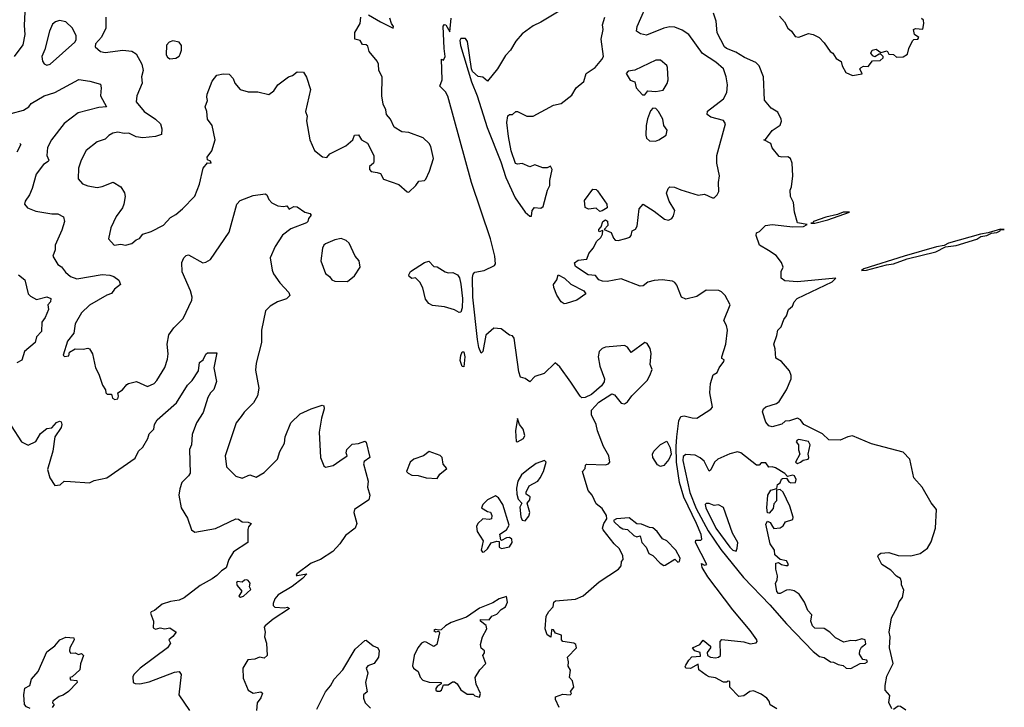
# Model space of a CAD drawing. Extents: x 1995161 to 2088924, y 769148 to 906007.
# Tile 14 of 256: x 2001642 to 2007900, y 785316 to 789688. Entities that reach past the tile are written whole.
import ezdxf

# ---------------------------------------------------------------- set-up
doc = ezdxf.new("R2010")
doc.units = 0

msp = doc.modelspace()

# ---------------------------------------------------------------- linework, layer by layer
at = {"layer": '0CON20XD'}
for points in [[(2006455, 785307.5), (2006412.5, 785332.5), (2006405.6, 785355), (2006389.6, 785375), (2006355, 785398.8), (2006305, 785420.4), (2006283.1, 785416.9), (2006245, 785390.3), (2006212.9, 785385), (2006154.4, 785445), (2006155, 785480), (2006145, 785483.3), (2006134, 785476), (2006115, 785475.8), (2006065, 785504), (2006025, 785510), (2006005, 785520), (2005958.6, 785555), (2005955, 785590), (2005905, 785562.6), (2005875.6, 785565), (2005871.8, 785575), (2005876, 785585), (2005893.8, 785616.2), (2005913.8, 785636.2), (2005968.1, 785641.9), (2005967.5, 785665), (2005933.3, 785675), (2005917.5, 785695), (2005964.3, 785715.7), (2005985, 785742.5), (2006032.5, 785705), (2006032.5, 785695), (2006011.2, 785665), (2006014, 785645), (2006032.5, 785635), (2006065, 785631.8), (2006083.3, 785635), (2006095.7, 785645), (2006093.3, 785735), (2006105, 785748), (2006245, 785732.5), (2006285, 785720), (2006323.8, 785726.2), (2006328.8, 785735), (2006328.1, 785745), (2006285.6, 785805.6), (2006175, 785935.5), (2006015.7, 786145), (2005978.8, 786205), (2005975, 786230), (2005995, 786220), (2006010, 786225), (2005937.5, 786365), (2005940, 786380), (2005971.7, 786378.3), (2005977.5, 786385), (2005972.5, 786415), (2005944.1, 786484.1), (2005862.5, 786652.5), (2005836, 786746), (2005817.5, 786875), (2005814.3, 786975), (2005819.5, 787035), (2005831.9, 787138.1), (2005845, 787165.6), (2005865, 787170.5), (2005915, 787156.7), (2005945, 787155.7), (2006035, 787211.4), (2006044.4, 787225), (2006028.6, 787315), (2006031.8, 787375), (2006050.3, 787429.7), (2006075.8, 787444.2), (2006086.7, 787475), (2006117.5, 787515), (2006120, 787525), (2006103.6, 787533.6), (2006103.9, 787543.9), (2006130.9, 787625), (2006141.1, 787715), (2006135, 787743.8), (2006118, 787775), (2006158, 787875), (2006125.4, 787935), (2006102.9, 787957.1), (2006084.5, 787965.5), (2006005, 787968.1), (2005945, 787927.3), (2005875, 787910.3), (2005847.9, 787925), (2005819.4, 787999.4), (2005805, 788017.5), (2005790, 788025), (2005725, 788034.5), (2005675, 788029.2), (2005635, 788018.6), (2005605, 787995.6), (2005585, 787994.1), (2005465, 788040.8), (2005376.6, 788023.4), (2005346, 788025), (2005323.2, 788035), (2005301.5, 788061.5), (2005255, 788066.3), (2005175, 788119.6), (2005167.5, 788142.5), (2005190.7, 788159.3), (2005247.5, 788165), (2005258.8, 788201.2), (2005285.8, 788235), (2005310, 788280), (2005335, 788302.5), (2005345.7, 788325), (2005347.5, 788347.5), (2005325, 788340), (2005322.5, 788345), (2005323.3, 788355), (2005338.3, 788371.7), (2005348, 788405), (2005365, 788415.8), (2005377.1, 788407.1), (2005380.4, 788379.6), (2005357.5, 788355), (2005400.6, 788335), (2005415, 788298.8), (2005426.4, 788286.4), (2005445, 788283.9), (2005495, 788297.1), (2005518.8, 788305), (2005528, 788315), (2005534, 788345), (2005555, 788356.7), (2005567.3, 788375), (2005579.1, 788485), (2005605, 788514.5), (2005675, 788471.4), (2005739.8, 788419.8), (2005765.5, 788414.5), (2005785.8, 788424.2), (2005797.9, 788442.1), (2005805.8, 788475), (2005768.9, 788535), (2005753.5, 788585), (2005762.5, 788615), (2005775, 788626.2), (2005803.9, 788623.9), (2005845, 788605.8), (2005955, 788573.1), (2005995, 788578.6), (2006045, 788555.8), (2006055, 788556), (2006075, 788573.8), (2006086.4, 788596.4), (2006083.6, 788653.6), (2006090, 788695), (2006073.5, 788775), (2006073.1, 788825), (2006128.5, 789025), (2006115, 789046.2), (2006035, 789067.5), (2006012, 789085), (2006013, 789107), (2006115, 789184.3), (2006136, 789225), (2006140.8, 789275), (2006132.9, 789325), (2006114.3, 789375), (2006067.3, 789417.3), (2005982.7, 789472.7), (2005893.9, 789593.9), (2005851.9, 789621.9), (2005805, 789639.6), (2005775, 789643.1), (2005735, 789634.6), (2005625, 789588.9), (2005587.4, 789597.4), (2005562.9, 789615), (2005566.9, 789645), (2005644.6, 789825)], [(2001675, 789738), (2001670.6, 789650.6), (2001674.7, 789595), (2001662.5, 789527.5), (2001605.8, 789454.2)], [(2005135, 789779.5), (2004955, 789673.3), (2004905, 789650), (2004835, 789598.5), (2004795, 789550.8), (2004760.8, 789495), (2004729.1, 789460.9), (2004679.2, 789375), (2004615, 789297.5), (2004585, 789323.3), (2004555, 789326.2), (2004519.3, 789359.3), (2004512.5, 789375), (2004488.8, 789548.8), (2004475, 789569.1), (2004445, 789568.5), (2004438.9, 789555), (2004442.9, 789525), (2004513.9, 789293.9), (2004549.5, 789205), (2004613.3, 789003.3), (2004698.9, 788785), (2004730.7, 788685), (2004790.4, 788555), (2004855, 788464.6), (2004885, 788438)], [(2007185, 785307.5), (2007167, 785347), (2007171.7, 785391.7), (2007142.5, 785425), (2007142, 785455), (2007153.1, 785515), (2007194, 785595), (2007169.5, 785695), (2007174.3, 785765), (2007168.5, 785795), (2007183.1, 785885), (2007221.9, 785955), (2007232.6, 785987.4), (2007251.9, 786015), (2007261.7, 786061.7), (2007246, 786095), (2007247.5, 786115), (2007240, 786135), (2007215, 786150), (2007178, 786188), (2007122, 786225), (2007096.7, 786275), (2007100, 786285), (2007115, 786296.2), (2007165, 786300.8), (2007225, 786282.5), (2007305, 786278.6), (2007365, 786293.8), (2007411.4, 786328.6), (2007435, 786367.5), (2007463.5, 786455), (2007468.9, 786575), (2007435.9, 786615.9), (2007378.5, 786715), (2007324.6, 786774.6), (2007300, 786895), (2007258.1, 786938.1), (2007055, 786991.2), (2006935, 787042), (2006905, 787036), (2006855.8, 787014.2), (2006785, 787016.4), (2006744.2, 787054.2), (2006624.8, 787114.8), (2006604, 787144), (2006585, 787153.8), (2006535, 787137.7), (2006506.2, 787135), (2006485, 787115.7), (2006425, 787098.8), (2006402.5, 787105), (2006385, 787130), (2006363.3, 787195), (2006370, 787215), (2006385, 787225.8), (2006452.3, 787247.7), (2006469.6, 787260.4), (2006515.5, 787335), (2006544.4, 787405), (2006545.5, 787425.5), (2006535, 787456), (2006484.4, 787514.4), (2006447.1, 787537.1), (2006444.5, 787594.5), (2006436, 787625), (2006455, 787680), (2006460, 787715), (2006482.5, 787735), (2006498.8, 787781.2), (2006515.8, 787805), (2006527.5, 787845), (2006553, 787867), (2006563.3, 787895), (2006584, 787915), (2006805, 788022.5), (2006830, 788045), (2006585, 788020.6), (2006505, 788027.5), (2006482.5, 788045), (2006482.3, 788087.7), (2006494, 788115), (2006484.3, 788145), (2006448.9, 788188.9), (2006400.8, 788220.8), (2006343.8, 788255), (2006322.5, 788315), (2006325, 788332.5), (2006345, 788342.5), (2006381.2, 788378.8), (2006423.9, 788386.1), (2006555, 788371.4), (2006624.3, 788374.3), (2006647.5, 788385), (2006586.4, 788396.4), (2006566.2, 788465), (2006559.5, 788525), (2006540, 788565), (2006538.9, 788605), (2006548.1, 788625), (2006556.7, 788695), (2006551.2, 788775), (2006540, 788805), (2006525, 788816.7), (2006485, 788813.3), (2006469.3, 788819.3), (2006423.8, 788873.8), (2006415, 788900), (2006372.5, 788925), (2006383, 788927), (2006425, 788983.8), (2006475, 789016.7), (2006483.6, 789043.6), (2006481.2, 789055), (2006460.3, 789100.3), (2006418.8, 789125), (2006376.1, 789176.1), (2006368.6, 789325), (2006342, 789395), (2006321.2, 789415), (2006247.8, 789447.8), (2006192.6, 789482.6), (2006134.2, 789505), (2006122.2, 789515), (2006075.8, 789605), (2006068.6, 789678.6), (2006050.7, 789730.7)], [(2001815, 789398.1), (2001835, 789404.4), (2001991.2, 789545), (2002000.5, 789559.5), (2002000, 789585), (2001977.5, 789635), (2001934.7, 789674.7), (2001895, 789683.1), (2001869.2, 789675), (2001851.2, 789658.8), (2001831.1, 789615), (2001802.4, 789497.6), (2001782, 789455), (2001786, 789425), (2001796.8, 789406.8), (2001815, 789398.1)], [(2002189.1, 789705), (2002190, 789635), (2002162.6, 789577.4), (2002123.3, 789535), (2002121.2, 789515), (2002155, 789486), (2002185, 789479.4), (2002296.5, 789493.5), (2002355, 789488.9), (2002381.5, 789471.5), (2002418.5, 789405), (2002427.5, 789365), (2002416.9, 789325), (2002420.6, 789285), (2002385.8, 789205), (2002382.9, 789165), (2002433.3, 789105), (2002505.8, 789055), (2002537.5, 789025), (2002545.5, 788995), (2002542.7, 788957.3), (2002505.4, 788944.6), (2002425, 788936.8), (2002383.1, 788943.1), (2002335, 788967.5), (2002305, 788963.8), (2002265, 788972.2), (2002233.9, 788966.1), (2002207.8, 788952.2), (2002185, 788927.5), (2002135, 788911.4), (2002063.9, 788856.1), (2002032.9, 788795), (2002015.8, 788745), (2002013.9, 788676.1), (2002040, 788645), (2002075, 788631.4), (2002135, 788621.9), (2002165, 788626.7), (2002235, 788655.6), (2002285, 788626.2), (2002307.3, 788587.3), (2002312, 788565), (2002304, 788515), (2002295, 788491.2), (2002255, 788436.9), (2002221.4, 788365), (2002206.2, 788295), (2002242.5, 788255), (2002285, 788260), (2002315, 788254.3), (2002354, 788266), (2002381.7, 788288.3), (2002404, 788296), (2002424.5, 788325.5), (2002477.8, 788342.2), (2002555, 788381.2), (2002600, 788430), (2002635, 788448.8), (2002676.7, 788485), (2002755, 788566.7), (2002785, 788642.5), (2002807.8, 788745), (2002835, 788777.5), (2002858.8, 788775), (2002855, 788788.8), (2002835, 788797.5), (2002833.5, 788815), (2002864, 788855), (2002883.3, 788925), (2002864.6, 789015), (2002835.7, 789055), (2002831.1, 789105), (2002821.5, 789135), (2002835.8, 789175), (2002830.6, 789195), (2002833.5, 789215), (2002865, 789297.1), (2002895.5, 789334.5), (2002935, 789342.9), (2002972.5, 789342.5), (2002998.8, 789315), (2003010, 789285), (2003042.5, 789245), (2003095, 789230), (2003155, 789229.2), (2003225, 789213.3), (2003256.2, 789235), (2003283.3, 789275), (2003350, 789325), (2003375, 789334), (2003405, 789357.5), (2003445, 789353.8), (2003465, 789323.3), (2003490.8, 789245), (2003458.1, 789105), (2003468.9, 789075), (2003465.6, 789045), (2003486, 788925), (2003515, 788857.5), (2003566.4, 788816.4), (2003595, 788812.5), (2003612.5, 788835), (2003715, 788886.2), (2003760, 788925), (2003770, 788955), (2003795, 788955.8), (2003815, 788923.3), (2003853, 788903), (2003893.3, 788825), (2003893.3, 788785), (2003890, 788775), (2003865.5, 788754.5), (2003864.4, 788735), (2003875, 788722.9), (2003913.8, 788716.2), (2003935, 788710), (2003955, 788673.3), (2004050.7, 788640.7), (2004104.2, 788594.2), (2004115, 788592.5), (2004160, 788635), (2004177.7, 788662.3), (2004215, 788666.7), (2004223.3, 788675), (2004247.5, 788725), (2004271.2, 788805), (2004255, 788882.5), (2004245, 788900), (2004206.4, 788936.4), (2004115, 788970), (2004070, 788975), (2004022.5, 789005), (2003998.8, 789055), (2003973.3, 789085), (2003968.8, 789115), (2003951.7, 789151.7), (2003944, 789205), (2003945.9, 789325.9), (2003924.4, 789364.4), (2003923.3, 789405), (2003913.3, 789425), (2003862, 789485), (2003855, 789520), (2003845, 789527.5), (2003821.1, 789531.1), (2003805, 789555.7), (2003771.1, 789565), (2003772.7, 789607.3), (2003805.7, 789665), (2003810, 789705)], [(2003859.3, 789719.3), (2003934.3, 789675), (2004015, 789633.3), (2004016.7, 789645), (2004004, 789664), (2003995, 789698.8)], [(2005070, 785315), (2005048, 785365), (2005047, 785383), (2005095, 785400), (2005140, 785395), (2005148.8, 785405), (2005142.5, 785417.5), (2005164.3, 785445), (2005155.7, 785485), (2005136.7, 785505), (2005142.3, 785552.3), (2005127.1, 785577.1), (2005129.6, 785605), (2005124, 785635), (2005181.2, 785695), (2005177.5, 785715), (2005164.3, 785724.3), (2005093.3, 785735), (2005086.2, 785745), (2005085.5, 785775.5), (2005048.3, 785788.3), (2005035, 785808), (2005025, 785810), (2005022, 785805), (2005016.7, 785763.3), (2004995, 785776.7), (2004981.9, 785815), (2004987.1, 785895), (2005004.1, 785925.9), (2005032.5, 785955), (2005037.5, 785985), (2005046.4, 785993.6), (2005175, 786003.2), (2005224.2, 786025), (2005325, 786113.8), (2005448.5, 786195), (2005464.2, 786215), (2005467.5, 786242.5), (2005476.5, 786255), (2005475, 786280), (2005455, 786324.4), (2005420.5, 786355), (2005350, 786445), (2005346.2, 786455), (2005353.8, 786485), (2005373.8, 786515), (2005370.8, 786535), (2005345, 786581.2), (2005305, 786610), (2005280.8, 786665), (2005255.5, 786695.5), (2005218, 786815), (2005236, 786835), (2005238, 786855), (2005245, 786862), (2005365, 786858.2), (2005385, 786864.4), (2005392.2, 786875), (2005385.8, 786915), (2005353.5, 786975), (2005315, 787074.5), (2005305.7, 787115), (2005275.6, 787175.6), (2005276, 787205), (2005323.8, 787256.2), (2005405, 787308.4), (2005423.2, 787303.2), (2005465, 787250.3), (2005485, 787245.5), (2005505, 787258.9), (2005533.4, 787296.6), (2005630, 787395), (2005647.1, 787425), (2005661.2, 787465), (2005648.8, 787495), (2005656, 787565), (2005648.3, 787598.3), (2005629.3, 787629.3), (2005615, 787636.7), (2005527.7, 787572.3), (2005505, 787606.7), (2005486.1, 787616.1), (2005365, 787606.2), (2005345, 787597.5), (2005325, 787577.5), (2005319.4, 787545), (2005329.7, 787485), (2005358.5, 787405), (2005356.3, 787385), (2005339.4, 787360.6), (2005275.6, 787304.4), (2005235, 787285.4), (2005215, 787284.7), (2005205, 787293.5), (2005145, 787384.3), (2005075, 787480.4), (2005045, 787506.7), (2004975, 787438), (2004915, 787418.8), (2004885, 787386.2), (2004855, 787406.7), (2004825.9, 787415.9), (2004815, 787450), (2004783.9, 787663.9), (2004775, 787677.1), (2004755, 787682.2), (2004702.2, 787722.2), (2004655, 787726), (2004605, 787681.9), (2004585, 787578), (2004575, 787568), (2004560.7, 787605), (2004551.9, 787655), (2004522.4, 787925), (2004520.6, 788049.4), (2004525, 788071.2), (2004535, 788081.9), (2004595, 788092.9), (2004660, 788125), (2004666.2, 788135), (2004662.2, 788185), (2004635.2, 788295), (2004512.7, 788652.7), (2004362, 789202), (2004348.5, 789228.5), (2004311.8, 789265), (2004327.8, 789305), (2004323.3, 789436.7), (2004335, 789430), (2004346.7, 789455), (2004338.8, 789505), (2004333.9, 789646.1), (2004342.5, 789657.5), (2004350, 789655), (2004375, 789610), (2004385, 789697.5)], [(2004885, 788438), (2004895, 788440), (2004898.8, 788475), (2004913.3, 788495), (2004955, 788490), (2004970, 788500), (2004995.6, 788605), (2005011.9, 788635), (2005011.5, 788665), (2005026.1, 788736.1), (2005015, 788756.2), (2004994, 788746), (2004966.1, 788746.1), (2004915, 788766), (2004885, 788753.1), (2004835, 788773.1), (2004805, 788768.9), (2004793.7, 788773.7), (2004764.7, 788854.7), (2004748.8, 788945), (2004738.1, 789035), (2004745, 789077.5), (2004754.2, 789085.8), (2004775, 789085.7), (2004795, 789103.8), (2004805, 789103.8), (2004865, 789075.7), (2004905, 789075.6), (2005035, 789144.4), (2005083.7, 789156.3), (2005151.1, 789208.9), (2005179.2, 789255), (2005227.5, 789295), (2005243.3, 789345), (2005300, 789385), (2005340.8, 789435), (2005352.5, 789455), (2005337.8, 789565), (2005350.5, 789625), (2005347.1, 789655), (2005361.9, 789705)], [(2006471.2, 789711.2), (2006502.5, 789675), (2006523.8, 789635), (2006548, 789615), (2006571.2, 789581.2), (2006595, 789577.5), (2006655, 789601.4), (2006684.4, 789594.4), (2006723.8, 789575), (2006755, 789542), (2006793.8, 789485), (2006810, 789475), (2006831.7, 789441.7), (2006862.5, 789422.5), (2006868.8, 789395), (2006893, 789353), (2006934.1, 789334.1), (2006996.2, 789343.8), (2006982.5, 789375), (2006990, 789385), (2007005, 789392.5), (2007035, 789390), (2007063, 789427), (2007111.7, 789428.3), (2007130, 789445), (2007130, 789455), (2007115, 789470), (2007105, 789470), (2007077, 789453), (2007065, 789457.5), (2007052.5, 789475), (2007060, 789495), (2007085, 789500), (2007115, 789480), (2007155, 789490), (2007165, 789470), (2007195, 789466.7), (2007215, 789450), (2007257, 789453), (2007285, 789470), (2007292.5, 789505), (2007316.4, 789553.6), (2007325, 789562.5), (2007350, 789565), (2007357.5, 789575), (2007330, 789595), (2007322.5, 789625), (2007335, 789632.5), (2007382.5, 789627.5), (2007388.8, 789665), (2007386.2, 789685), (2007373.3, 789695)], [(2002595, 789440), (2002635, 789442.5), (2002654.5, 789455.5), (2002662, 789468), (2002670.6, 789495), (2002670, 789525), (2002655, 789545.7), (2002615, 789553.6), (2002592.5, 789545), (2002575, 789526), (2002573.6, 789465), (2002580.4, 789450.4), (2002595, 789440)], [(2005615, 789210), (2005635, 789236.7), (2005685, 789231.2), (2005730.7, 789239.3), (2005757.7, 789282.3), (2005764, 789305), (2005760, 789385), (2005755, 789396.7), (2005715, 789431.2), (2005685, 789431.4), (2005551.7, 789368.3), (2005509.3, 789360.7), (2005497.5, 789345), (2005523, 789303), (2005552.5, 789292.5), (2005560, 789255), (2005600.7, 789210.7), (2005615, 789210)], [(2001587.7, 789092.3), (2001665, 789113.1), (2001700, 789135), (2001715, 789156), (2001797, 789203), (2001865.8, 789225), (2002016.9, 789306.9), (2002087.9, 789297.9), (2002155, 789278), (2002160, 789255), (2002156, 789205), (2002192.5, 789135), (2002145, 789130.7), (2002013.5, 789096.5), (2001925, 789027.3), (2001844, 788924), (2001818.8, 788875), (2001813.8, 788823.8), (2001826.7, 788795), (2001823.6, 788786.4), (2001793.3, 788766.7), (2001746.9, 788705), (2001720, 788615), (2001704.2, 788575), (2001676.2, 788535), (2001673.3, 788515), (2001691.4, 788491.4), (2001745, 788470), (2001845, 788454.2), (2001884.2, 788454.2), (2001920, 788435), (2001927.1, 788405), (2001910.5, 788349.5), (2001866.9, 788255), (2001866.9, 788225), (2001852.2, 788185), (2001885, 788132), (2001907.6, 788117.6), (2001933.7, 788083.7), (2001965, 788056), (2002005, 788040), (2002165, 788067.3), (2002215, 788064.4), (2002239.2, 788055), (2002272.4, 788032.4), (2002282.5, 788005), (2002245, 787975.6), (2002225, 787946.9), (2002195, 787936.9), (2002085, 787872.1), (2002034.6, 787825), (2001993.3, 787755), (2001985.6, 787695), (2001945, 787643.3), (2001917.5, 787555), (2001927, 787547), (2001955, 787550), (2001957.5, 787575), (2001995, 787596), (2002045, 787593.3), (2002075, 787600), (2002085.8, 787595.8), (2002105, 787563.3), (2002124.3, 787475), (2002145.6, 787435), (2002167.5, 787365), (2002187.5, 787335), (2002190, 787315), (2002197, 787307), (2002225, 787307.5), (2002231.7, 787281.7), (2002246.1, 787273.9), (2002265, 787276.7), (2002270, 787295), (2002266.2, 787315), (2002296, 787335), (2002321.7, 787368.3), (2002334.2, 787375.8), (2002385, 787388), (2002455, 787356.2), (2002496, 787375), (2002514.4, 787395), (2002563.8, 787476.2), (2002580.8, 787529.2)], [(2005683.9, 788916.1), (2005705, 788923.8), (2005750, 788955), (2005756.7, 788985), (2005736.1, 789016.1), (2005730, 789055), (2005701.2, 789105), (2005685, 789123.8), (2005665, 789126.7), (2005650.5, 789109.5), (2005631.7, 789058.3), (2005622.9, 789015), (2005622, 788955), (2005626.7, 788935), (2005645, 788918.8), (2005683.9, 788916.1)], [(2001641.7, 788901.7), (2001650, 788895), (2001624, 788845)], [(2005328.3, 788468.3), (2005305, 788490), (2005257.1, 788482.9), (2005236, 788495), (2005232.1, 788537.9), (2005285, 788610.8), (2005305, 788609.4), (2005315, 788600.8), (2005372.7, 788515), (2005375, 788491.2), (2005345, 788472.5), (2005328.3, 788468.3)], [(2002580.8, 787529.2), (2002586.4, 787563.6), (2002578.6, 787625), (2002588.9, 787685), (2002620.5, 787729.5), (2002681.2, 787788.8), (2002736.7, 787905), (2002737.8, 787925), (2002727.1, 787965), (2002673.8, 788085), (2002672.5, 788145), (2002685.7, 788175), (2002700.6, 788189.4), (2002715, 788193.1), (2002805, 788141.9), (2002825, 788145.7), (2002855, 788162.5), (2002972.2, 788337.8), (2003022.7, 788515), (2003042.1, 788537.9), (2003125, 788570.6), (2003201.8, 788581.8), (2003213.1, 788575), (2003225, 788544.2), (2003244.1, 788524.1), (2003283.3, 788505), (2003318.8, 788501.2), (2003340, 788505), (2003355, 788483.3), (2003385, 788500), (2003405, 788498.9), (2003455, 788464), (2003486.2, 788456.2), (2003494, 788445), (2003476.7, 788425), (2003474, 788405), (2003465, 788396), (2003365, 788358.2), (2003312.1, 788317.9), (2003265, 788246.2), (2003234.2, 788175), (2003245.8, 788095), (2003255, 788073.3), (2003295.7, 788015), (2003353, 787953), (2003358, 787935), (2003337.4, 787912.6), (2003280, 787895), (2003233, 787867), (2003203.4, 787836.6), (2003179.4, 787715), (2003179.4, 787635), (2003145.6, 787505), (2003140.3, 787459.7), (2003161.9, 787345), (2003154.3, 787295.7), (2003128.3, 787251.7), (2003067.5, 787192.5), (2003050, 787165), (2003018.6, 787125), (2002948.5, 786915), (2002956, 786845), (2003015.7, 786785.7), (2003055, 786774.2), (2003105, 786794), (2003145, 786780), (2003195, 786808.8), (2003281.4, 786895), (2003295, 786942.5), (2003324, 786995), (2003330, 787035), (2003365.7, 787124.3), (2003425, 787182), (2003495, 787214.2), (2003565, 787237.5), (2003575, 787232.5), (2003577.1, 787215), (2003559.2, 787155), (2003544.4, 787065), (2003554.4, 786905), (2003575, 786852.5), (2003585, 786843.3), (2003635, 786854), (2003676.9, 786883.1), (2003722.5, 786915), (2003716, 786935), (2003721.4, 786955), (2003755, 786988.8), (2003795, 786993.3), (2003835, 787007.5), (2003845, 787002.5), (2003866.5, 786905), (2003831.7, 786878.3), (2003827.8, 786865), (2003856, 786755), (2003852.5, 786715), (2003866.7, 786665), (2003860.8, 786635), (2003769.2, 786575), (2003764.8, 786554.8), (2003784.6, 786485), (2003774, 786455), (2003712.4, 786407.6), (2003677.5, 786355), (2003633, 786307), (2003553.4, 786256.6), (2003495, 786232.5), (2003403.3, 786165), (2003400, 786155), (2003405, 786153.3), (2003467.5, 786165), (2003440, 786135), (2003374, 786085), (2003285, 786031.2), (2003262.5, 786005), (2003253.6, 785976.4), (2003253, 785963), (2003263.6, 785953.6), (2003325, 785948.8), (2003345, 785953.3), (2003356.2, 785945), (2003252.6, 785877.4), (2003201.5, 785835), (2003195.6, 785825), (2003201.4, 785795), (2003197.1, 785765), (2003209.5, 785725), (2003213.8, 785645), (2003195, 785628.8), (2003165, 785635.5), (2003136.8, 785623.2), (2003092.3, 785617.7), (2003060.8, 785565), (2003062.3, 785502.3), (2003095, 785424.4), (2003125, 785406.4), (2003175, 785415.7), (2003185.8, 785405.8), (2003175, 785376), (2003151.8, 785345), (2003146.1, 785295)], [(2006695, 788394.5), (2006778.8, 788415), (2006916.2, 788465), (2006875, 788465.4), (2006840.5, 788449.5), (2006765, 788433.1), (2006687.5, 788405), (2006683, 788397), (2006670, 788395), (2006695, 788394.5)], [(2006993.3, 788093.3), (2007025, 788094.6), (2007150.3, 788129.7), (2007195.6, 788135.6), (2007283.1, 788166.9), (2007465, 788212.9), (2007526.4, 788243.6), (2007595, 788252.4), (2007725, 788293.8), (2007750.4, 788309.6), (2007788, 788315), (2007819.1, 788330.9), (2007852.5, 788335), (2007873.3, 788345), (2007876.7, 788353.3), (2007900, 788355), (2007875.6, 788355.6), (2007797.5, 788332.5), (2007748.8, 788325), (2007545, 788266.8), (2007517.8, 788252.2), (2007469.2, 788245), (2007263.9, 788183.9), (2007007.5, 788105), (2006993.3, 788093.3)], [(2003725, 788023.8), (2003769.5, 788060.5), (2003806.7, 788115), (2003800, 788155), (2003773.3, 788185), (2003736.4, 788266.4), (2003717.5, 788285), (2003685, 788296.2), (2003645, 788287.5), (2003585, 788263.8), (2003574.3, 788255), (2003567.1, 788235), (2003556.7, 788155), (2003584.5, 788074.5), (2003611.2, 788055), (2003626.7, 788035), (2003645, 788026), (2003725, 788023.8)], [(2004435, 787825.6), (2004405, 787843.3), (2004342.7, 787862.7), (2004265, 787871.4), (2004243.2, 787883.2), (2004220.9, 787910.9), (2004205, 787982.5), (2004185, 788018.8), (2004157, 788047), (2004135, 788042.5), (2004118, 788055), (2004116, 788066), (2004125, 788087.5), (2004215, 788144.3), (2004243.3, 788153.3), (2004275, 788120), (2004295, 788116.2), (2004346.7, 788085), (2004365, 788078.6), (2004395, 788080.8), (2004425, 788066.7), (2004436.5, 788046.5), (2004446.3, 788006.3), (2004455.5, 787915), (2004453.4, 787856.6), (2004445, 787828.6), (2004435, 787825.6)], [(2001635, 788066), (2001674, 788035), (2001695.6, 787945.6), (2001710.7, 787930.7), (2001748.6, 787908.6), (2001815, 787927.1), (2001840, 787915), (2001837.5, 787895), (2001821.2, 787875), (2001823.9, 787845), (2001803.8, 787795), (2001782.7, 787765), (2001781.1, 787705), (2001748.4, 787671.6), (2001739.4, 787635), (2001672, 787578), (2001655, 787524.4), (2001623, 787507)], [(2005102.6, 787882.6), (2005084.4, 787895), (2005055, 787937.5), (2005037.8, 787985), (2005035.7, 788005), (2005055.5, 788034.5), (2005064.3, 788065.7), (2005104.4, 788045), (2005145, 788007.3), (2005226.9, 787965), (2005239.4, 787945), (2005183.8, 787905), (2005115, 787883.3), (2005102.6, 787882.6)], [(2001588, 787105), (2001652.5, 787005), (2001695, 786984), (2001744.5, 787005.5), (2001775, 787058), (2001815, 787088.6), (2001845, 787092.9), (2001875, 787126.1), (2001895, 787135.4), (2001905, 787132), (2001909.3, 787115), (2001905.7, 787094.3), (2001864.1, 787035.9), (2001852.4, 786945), (2001818, 786828), (2001834, 786775), (2001865, 786726), (2001898.5, 786731.5), (2001925, 786753.8), (2001965, 786752.5), (2002085, 786744.4), (2002115, 786758.6), (2002195.7, 786774.3), (2002375, 786900.8), (2002396.9, 786945), (2002425, 786970.6), (2002455.4, 787024.6), (2002465.5, 787055), (2002495.4, 787084.6), (2002499.5, 787115), (2002515.7, 787145), (2002637.6, 787252.4), (2002708.6, 787365), (2002737.1, 787395), (2002778, 787455), (2002785, 787508.8), (2002808.8, 787525), (2002825, 787562.5), (2002835, 787570), (2002895, 787570), (2002876, 787475), (2002891.7, 787388.3), (2002875, 787337.5), (2002855, 787316.2), (2002838.1, 787285), (2002808.5, 787191.5), (2002764.6, 787125.4), (2002738.6, 787051.4), (2002732.9, 786985), (2002721.8, 786955), (2002725.4, 786805), (2002715, 786787.3), (2002671.5, 786745), (2002659.4, 786705), (2002653.5, 786665), (2002668.8, 786585), (2002707.9, 786517.9), (2002734.4, 786445), (2002755, 786430.6), (2002886.6, 786453.4), (2003015, 786514.3), (2003032.5, 786512.5), (2003056.1, 786496.1), (2003095, 786493.3), (2003112.5, 786485), (2003096, 786464), (2003092.5, 786447.5), (2003090.8, 786365), (2003000, 786305), (2002970, 786255), (2002955, 786202.5), (2002925, 786184.6), (2002895, 786153.6), (2002865, 786133.6), (2002788.9, 786091.1), (2002687.9, 786012.1), (2002655, 785998.2), (2002600.3, 785989.7), (2002547.9, 785972.1), (2002499.1, 785930.9), (2002477, 785923), (2002472.5, 785915), (2002491.2, 785865), (2002490.7, 785820.7), (2002505, 785813.3), (2002535, 785822.5), (2002565, 785816), (2002595, 785822.5), (2002636, 785795), (2002615, 785765.8), (2002590, 785745), (2002600, 785725), (2002581.9, 785695), (2002407.5, 785565), (2002367.5, 785525), (2002360.7, 785509.3), (2002363.6, 785473.6), (2002375, 785466.7), (2002405, 785466), (2002465, 785477.5), (2002625, 785538.8), (2002655, 785544.4), (2002668.1, 785525), (2002653.8, 785395), (2002721.2, 785295)], [(2004465, 787480), (2004453.9, 787483.9), (2004442.1, 787522.1), (2004445, 787552.5), (2004455, 787576.7), (2004465, 787576.7), (2004470.9, 787545), (2004465, 787480)], [(2004805, 787004), (2004844.2, 787025), (2004851.5, 787045), (2004842.9, 787085), (2004818.8, 787115), (2004805, 787152.5), (2004793.3, 787075), (2004797, 787007), (2004805, 787004)], [(2005715, 786847.3), (2005695, 786857.8), (2005666.2, 786905), (2005662.9, 786925), (2005673.3, 786945), (2005715, 786986.7), (2005755, 787008.8), (2005775.7, 786965), (2005782.5, 786925), (2005767.7, 786892.3), (2005735, 786854.5), (2005715, 786847.3)], [(2006585, 786866.2), (2006605, 786874.2), (2006622.5, 786887.5), (2006652.5, 786895), (2006657.5, 786905), (2006652.5, 786925), (2006665.4, 786985), (2006655, 787006.5), (2006595, 787018.5), (2006582.5, 787015), (2006578, 787005), (2006592, 786985), (2006592.3, 786952.3), (2006600, 786925), (2006573.3, 786875), (2006585, 786866.2)], [(2004295, 786770), (2004311.7, 786798.3), (2004356.2, 786835), (2004332.9, 786862.9), (2004326.7, 786905), (2004315, 786918.1), (2004245, 786942.9), (2004208.8, 786915), (2004147.5, 786895), (2004123.3, 786875), (2004100, 786815), (2004110, 786805), (2004135, 786792.5), (2004175, 786791.1), (2004225, 786776.2), (2004295, 786770)], [(2006925, 785563.3), (2006984.5, 785595.5), (2007015, 785596.7), (2007030.6, 785605), (2007026.2, 785615), (2007000.1, 785620.1), (2006979.7, 785655), (2006982.2, 785677.8), (2006992.2, 785697.8), (2007020.8, 785719.2), (2007015, 785745.5), (2006995, 785752.4), (2006955, 785739.7), (2006925, 785740.3), (2006879.5, 785729.5), (2006827, 785757), (2006790, 785795), (2006755, 785817.5), (2006695, 785820), (2006680, 785835), (2006670, 785865), (2006676.9, 785905), (2006651.7, 785931.7), (2006630, 785985), (2006595.5, 786035.5), (2006565, 786056.2), (2006536.1, 786063.9), (2006515, 786061.2), (2006475, 786040), (2006465, 786040), (2006455, 786052.5), (2006446.7, 786105), (2006456.1, 786123.9), (2006458.3, 786151.7), (2006448.5, 786195), (2006447.7, 786232.3), (2006465, 786236.2), (2006483.3, 786223.3), (2006511.2, 786218.8), (2006525, 786218.8), (2006528.6, 786225), (2006515, 786247.3), (2006475.6, 786255.6), (2006442.5, 786285), (2006440, 786315), (2006412.5, 786355), (2006385, 786480), (2006395, 786500), (2006411.2, 786491.2), (2006426.2, 786466.2), (2006435, 786452.5), (2006475, 786456.7), (2006495, 786470), (2006510, 786495), (2006555, 786510), (2006558.2, 786525), (2006536.2, 786595), (2006493.4, 786683.4), (2006475, 786702), (2006452.5, 786697.5), (2006451.7, 786628.3), (2006435, 786610), (2006430.7, 786579.3), (2006405, 786550), (2006395, 786552.5), (2006390.5, 786585), (2006396.9, 786665), (2006415, 786696.7), (2006453.3, 786706.7), (2006457.5, 786732.5), (2006475, 786742.5), (2006483.3, 786766.7), (2006490, 786770), (2006515, 786772.5), (2006530.3, 786750.3), (2006543, 786743), (2006573.6, 786746.4), (2006576, 786765), (2006567, 786787), (2006555, 786791.4), (2006523, 786783), (2006505, 786803.8), (2006445, 786839.2), (2006423.9, 786846.1), (2006403, 786843), (2006385, 786870), (2006355, 786870), (2006342.5, 786855), (2006325, 786856), (2006225, 786934.4), (2006205, 786940.8), (2006155, 786928.5), (2006080, 786895), (2006058.8, 786875), (2006035, 786825.5), (2006025, 786817.8), (2005991.9, 786881.9), (2005966.7, 786903.3), (2005935, 786919.2), (2005875, 786923.5), (2005858.8, 786911.2), (2005856.1, 786885), (2005901.7, 786681.7), (2005940.8, 786580.8), (2006017.3, 786437.3), (2006099.2, 786319.2), (2006242.6, 786142.6), (2006408.7, 785968.7), (2006515, 785846.2), (2006685, 785672.1), (2006725, 785640), (2006755, 785632.5), (2006795, 785606), (2006815, 785604.2), (2006845, 785588), (2006875, 785581.4), (2006895, 785566.2), (2006925, 785563.3)], [(2004855, 786502.5), (2004877.5, 786532.5), (2004884.5, 786555), (2004867.5, 786615), (2004883.3, 786635), (2004886.2, 786655), (2004860.8, 786670.8), (2004860.8, 786685), (2004880.8, 786725), (2004935, 786754), (2004950, 786775), (2004970.8, 786815), (2004988, 786875), (2004977.5, 786885), (2004925, 786866.5), (2004875, 786831.1), (2004831.9, 786795), (2004807.1, 786755), (2004799.7, 786710.3), (2004802, 786672), (2004810.7, 786640.7), (2004833.3, 786615), (2004820.3, 786589.7), (2004826.9, 786526.9), (2004836.2, 786506.2), (2004855, 786502.5)], [(2004583.6, 786303.6), (2004595, 786304.3), (2004615.6, 786324.4), (2004638.3, 786361.7), (2004675, 786373.3), (2004690, 786370), (2004690, 786335), (2004705, 786326.7), (2004755, 786336.7), (2004771.5, 786365), (2004770, 786385), (2004755, 786395.7), (2004735, 786393.3), (2004705, 786377.5), (2004700.7, 786380.7), (2004693.3, 786416.7), (2004735, 786445.7), (2004753.6, 786475), (2004711.6, 786605), (2004685, 786647.3), (2004665, 786660.8), (2004615.6, 786635), (2004585.8, 786605), (2004577.5, 786585), (2004615, 786561.2), (2004635, 786556.7), (2004643.3, 786535), (2004640, 786515), (2004625, 786510), (2004585, 786513.8), (2004554.4, 786485.6), (2004546.2, 786465), (2004548.8, 786435), (2004587.5, 786375), (2004574.3, 786315), (2004583.6, 786303.6)], [(2006195, 786310), (2006202.5, 786327.5), (2006205.6, 786365), (2006173, 786423), (2006115, 786587.5), (2006083, 786603), (2006055, 786598.8), (2006025, 786611.2), (2006005, 786612), (2005998, 786605), (2006002, 786585), (2006066.8, 786455), (2006155, 786334), (2006175, 786315.6), (2006195, 786310)], [(2005735, 786217.5), (2005745, 786220), (2005805, 786257.5), (2005825, 786240), (2005835, 786242.5), (2005840, 786265), (2005813.1, 786315), (2005755, 786375.5), (2005727.5, 786387.5), (2005694, 786435), (2005665, 786456.9), (2005645, 786458.8), (2005595, 786481.1), (2005565, 786483.8), (2005515, 786521.4), (2005435, 786515.6), (2005416.7, 786505), (2005420, 786495), (2005453.2, 786463.2), (2005475, 786451.2), (2005505, 786447.5), (2005545, 786408.8), (2005565, 786400), (2005586.2, 786406.2), (2005596.7, 786365), (2005623.3, 786335), (2005640, 786295), (2005665, 786282.5), (2005711.7, 786231.7), (2005735, 786217.5)], [(2003045, 786016.2), (2003065, 786022.5), (2003110, 786065), (2003103.3, 786083.3), (2003105.7, 786105), (2003095, 786122.5), (2003085, 786127.3), (2003070, 786125), (2003055, 786112), (2003025, 786115.3), (2003020.8, 786105), (2003025, 786090.6), (2003053.3, 786055), (2003033.8, 786023.8), (2003045, 786016.2)], [(2004565, 785380), (2004570, 785405), (2004543.6, 785463.6), (2004537.5, 785505), (2004566.7, 785555), (2004604, 785595), (2004586.2, 785645), (2004596.5, 785663.5), (2004595.7, 785675), (2004575, 785693.3), (2004570.8, 785715), (2004583.8, 785765), (2004610, 785815), (2004605.8, 785835.8), (2004570, 785865), (2004570, 785875), (2004625, 785873.3), (2004643.3, 785895), (2004675, 785909.2), (2004701.8, 785938.2), (2004728.8, 785955), (2004742.9, 785985), (2004735, 786020), (2004690, 786005), (2004649.7, 785980.3), (2004565, 785946.7), (2004481.2, 785888.8), (2004385, 785855.9), (2004349.1, 785835), (2004321.7, 785808.3), (2004305, 785805.7), (2004285, 785812), (2004275, 785805.5), (2004285, 785796.2), (2004305, 785800), (2004309.2, 785789.2), (2004293.8, 785715), (2004275, 785703.8), (2004225, 785731.2), (2004213, 785733), (2004195, 785724), (2004172.2, 785695), (2004148.6, 785645), (2004139.5, 785579.5), (2004144, 785565), (2004173.8, 785545), (2004187.3, 785507.3), (2004205, 785488.8), (2004245, 785476), (2004320, 785475), (2004320, 785465), (2004295, 785448.8), (2004286, 785435), (2004286.2, 785425), (2004295, 785419.2), (2004311.7, 785418.3), (2004323.8, 785425), (2004335, 785460), (2004365, 785458.8), (2004392.3, 785477.7), (2004405, 785478.8), (2004423.3, 785465), (2004445, 785427.5), (2004485, 785400), (2004525, 785400), (2004535, 785390), (2004565, 785380)], [(2001708.3, 785308.3), (2001685, 785320), (2001673.3, 785335), (2001667.5, 785395), (2001675, 785437.5), (2001706.7, 785455), (2001716.2, 785495), (2001759.2, 785545), (2001815, 785670), (2001865, 785706.7), (2001896.7, 785745), (2001935, 785761.2), (2001985, 785757.5), (2001987.5, 785745), (2001961.2, 785695), (2001957.5, 785675), (2001965, 785660), (2001995, 785663.3), (2002015, 785652.5), (2002035, 785657.5), (2002047.5, 785645), (2002027.7, 785592.3), (2002023.8, 785555), (2001975, 785510), (2001960, 785505), (2001965, 785490), (2002005, 785486.7), (2002006.7, 785475), (2001952.5, 785417.5), (2001917.5, 785392.5), (2001892.5, 785385), (2001853.3, 785355), (2001850, 785345), (2001860, 785335), (2001848.8, 785315)], [(2003530, 785305), (2003586.5, 785415), (2003618.1, 785451.9), (2003641.1, 785495), (2003695, 785554), (2003773.3, 785686.7), (2003835, 785741.2), (2003845, 785744), (2003888.2, 785708.2), (2003918.5, 785695), (2003926.8, 785675), (2003921.8, 785635), (2003895.8, 785594.2), (2003855, 785579.3), (2003844.9, 785565.1), (2003854, 785535), (2003840, 785475), (2003850, 785415), (2003827.5, 785395), (2003826.7, 785375), (2003836.7, 785345), (2003870.7, 785310.7)], [(2007275, 785297.5), (2007240.7, 785320.7), (2007225, 785322.5), (2007195, 785303.3)]]:
    msp.add_lwpolyline(points, dxfattribs=at)

doc.saveas('drawing.dxf')
